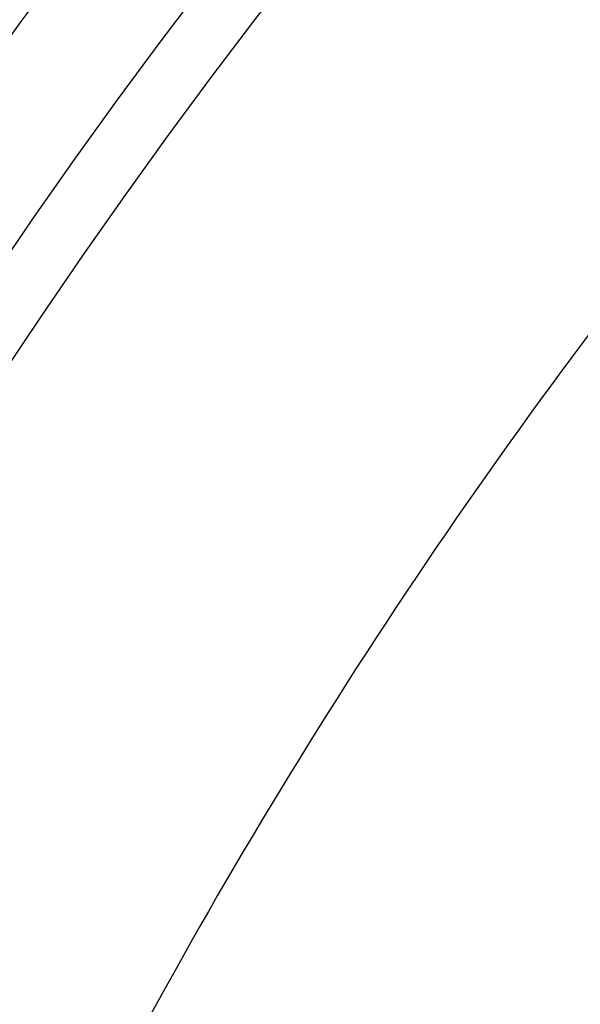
# Model space of a CAD drawing. Header units: millimetres. Extents: x 413 to 1023, y 560 to 1170.
# Tile 109 of 256: x 503 to 527, y 980 to 1022. Entities that reach past the tile are written whole.
import ezdxf

# ---------------------------------------------------------------- set-up
doc = ezdxf.new("R2010")
doc.units = ezdxf.units.MM
doc.layers.add('Flora Ø60_Tall$Københanver Ø60 Tall', color=7, linetype='Continuous')

msp = doc.modelspace()

# ---------------------------------------------------------------- linework, layer by layer
at = {"layer": 'Flora Ø60_Tall$Københanver Ø60 Tall', "extrusion": (0, 0, -1)}
for centre, radius in [((-717.829, 865.068, -658.5), 305), ((-717.829, 865.068, -637), 286.315), ((-717.829, 865.068, -625), 286.315), ((-717.829, 865.068, -680), 283.5), ((-717.829, 865.068, -677.992), 260.583), ((-717.829, 865.068, -672.975), 257.943), ((-717.829, 865.068), 200.5)]:
    msp.add_circle(centre, radius, dxfattribs=at)
at = {"layer": 'Flora Ø60_Tall$Københanver Ø60 Tall'}
msp.add_circle((717.829, 865.068, 376.55), 221.547, dxfattribs=at)
for points, knots in [([(451.946, 865.068, 680), (451.946, 1130.952, 680), (717.829, 1130.952, 680), (983.713, 1130.952, 680), (983.713, 865.068, 680), (983.713, 599.185, 680), (717.829, 599.185, 680), (451.946, 599.185, 680), (451.946, 865.068, 680)], [0, 0, 0, 417.648743, 417.648743, 835.297486, 835.297486, 1252.94623, 1252.94623, 1670.594973, 1670.594973, 1670.594973]), ([(479.327, 865.068, 309.5), (479.327, 1103.57, 309.5), (717.829, 1103.57, 309.5), (956.331, 1103.57, 309.5), (956.331, 865.068, 309.5), (956.331, 626.566, 309.5), (717.829, 626.566, 309.5), (479.327, 626.566, 309.5), (479.327, 865.068, 309.5)], [0, 0, 0, 479.07428, 479.07428, 958.14856, 958.14856, 1437.22284, 1437.22284, 1916.29712, 1916.29712, 1916.29712])]:
    msp.add_rational_spline(points, [1, 0.707106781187, 1, 0.707106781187, 1, 0.707106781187, 1, 0.707106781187, 1], degree=2, knots=knots, dxfattribs=at)

doc.saveas('drawing.dxf')
